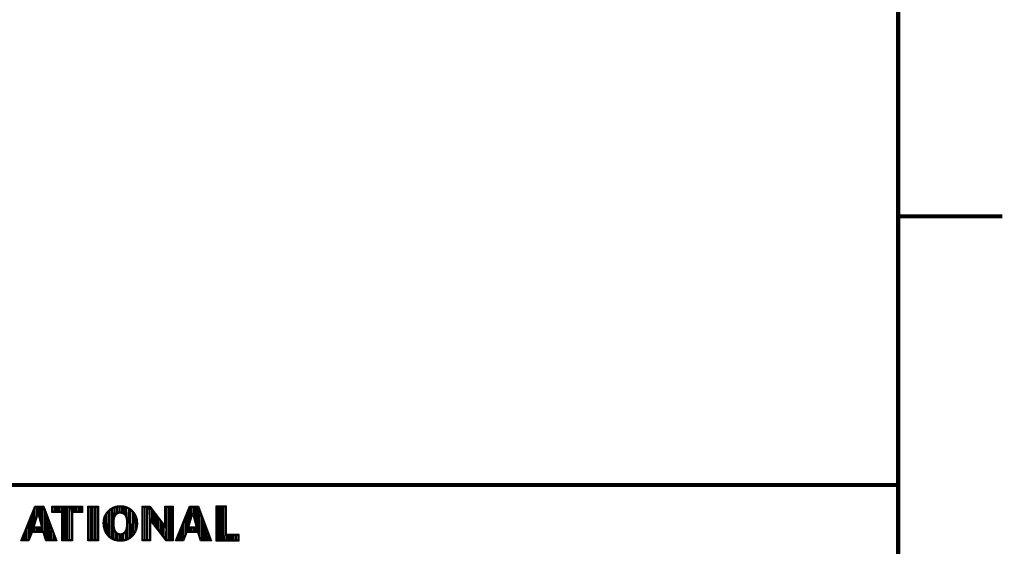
# Model space of a CAD drawing. Header units: inches. Extents: x 0 to 22, y 0 to 17.
# Tile 30 of 39: x 17.3 to 22, y 2.7 to 5.2. Entities that reach past the tile are written whole.
import ezdxf

# ---------------------------------------------------------------- set-up
doc = ezdxf.new("R2010")
doc.units = ezdxf.units.IN
doc.header["$LTSCALE"] = 1.21
doc.header["$MEASUREMENT"] = 0
doc.layers.get('0').update_dxf_attribs({"linetype": 'CONTINUOUS'})

msp = doc.modelspace()

# ---------------------------------------------------------------- linework, layer by layer
at = {"color": 2, "linetype": 'CONTINUOUS'}
for p, q in [((16.375, 2.96), (21.5, 2.96)), ((17.2831, 2.6915), (17.3516, 2.8591)), ((17.2903, 2.6964), (17.3548, 2.8542)), ((17.3516, 2.8591), (17.3938, 2.8591)), ((17.3517, 2.7882), (17.3517, 2.8465)), ((17.3548, 2.8542), (17.3905, 2.8542)), ((17.3583, 2.8098), (17.3583, 2.8542)), ((17.365, 2.8228), (17.365, 2.8542)), ((17.3717, 2.817), (17.3717, 2.8542)), ((17.3784, 2.7925), (17.3784, 2.8542)), ((17.385, 2.7679), (17.385, 2.8542)), ((17.3905, 2.8542), (17.4504, 2.6964)), ((17.3917, 2.7364), (17.3917, 2.851)), ((17.3938, 2.8591), (17.4574, 2.6915)), ((17.4327, 2.8591), (17.5802, 2.8591)), ((17.4327, 2.8278), (17.4327, 2.8591)), ((17.4375, 2.8542), (17.5753, 2.8542)), ((17.4375, 2.8327), (17.4375, 2.8542)), ((17.4451, 2.8327), (17.4451, 2.8542)), ((17.4518, 2.8327), (17.4518, 2.8542)), ((17.4585, 2.8327), (17.4585, 2.8542)), ((17.4652, 2.8327), (17.4652, 2.8542)), ((17.4718, 2.8327), (17.4718, 2.8542)), ((17.4785, 2.8327), (17.4785, 2.8542)), ((17.4859, 2.8327), (17.4852, 2.8542)), ((17.4919, 2.6964), (17.4919, 2.8542)), ((17.4985, 2.6964), (17.4985, 2.8542)), ((17.5052, 2.6964), (17.5052, 2.8542)), ((17.5119, 2.6964), (17.5119, 2.8542)), ((17.5186, 2.6964), (17.5186, 2.8542)), ((17.5269, 2.8327), (17.5252, 2.8542)), ((17.5319, 2.8327), (17.5319, 2.8542)), ((17.5386, 2.8327), (17.5386, 2.8542)), ((17.5453, 2.8327), (17.5453, 2.8542)), ((17.5519, 2.8327), (17.5519, 2.8542)), ((17.5586, 2.8327), (17.5586, 2.8542)), ((17.5653, 2.8327), (17.5653, 2.8542)), ((17.572, 2.8327), (17.572, 2.8542)), ((17.5753, 2.8542), (17.5753, 2.8327)), ((17.5802, 2.8591), (17.5802, 2.8278)), ((17.6059, 2.8591), (17.6565, 2.8591)), ((17.6059, 2.6915), (17.6059, 2.8591)), ((17.6108, 2.8542), (17.6516, 2.8542)), ((17.6108, 2.6964), (17.6108, 2.8542)), ((17.6187, 2.6964), (17.6187, 2.8542)), ((17.6254, 2.6964), (17.6254, 2.8542)), ((17.632, 2.6964), (17.632, 2.8542)), ((17.6387, 2.6964), (17.6387, 2.8542)), ((17.6454, 2.6964), (17.6454, 2.8542)), ((17.6516, 2.8542), (17.6516, 2.6964)), ((17.6565, 2.8591), (17.6565, 2.6915)), ((17.7114, 2.8372), (17.7138, 2.8392)), ((17.7138, 2.8392), (17.7162, 2.841)), ((17.7162, 2.841), (17.7186, 2.8427)), ((17.717, 2.7082), (17.7186, 2.8427)), ((17.7186, 2.8427), (17.721, 2.8444)), ((17.721, 2.8444), (17.7235, 2.8459)), ((17.7235, 2.8459), (17.7261, 2.8472)), ((17.7246, 2.7036), (17.7235, 2.8459)), ((17.7261, 2.8472), (17.7287, 2.8485)), ((17.7287, 2.8485), (17.7314, 2.8497)), ((17.731, 2.807), (17.7314, 2.8497)), ((17.7314, 2.8497), (17.7342, 2.8508)), ((17.7342, 2.8508), (17.737, 2.8517)), ((17.737, 2.8517), (17.7399, 2.8526)), ((17.7374, 2.8193), (17.737, 2.8517)), ((17.7399, 2.8526), (17.7429, 2.8534)), ((17.7429, 2.8534), (17.7459, 2.8541)), ((17.7455, 2.8267), (17.7455, 2.854)), ((17.7459, 2.8541), (17.749, 2.8546)), ((17.749, 2.8546), (17.7522, 2.8551)), ((17.7522, 2.8551), (17.7553, 2.8554)), ((17.7522, 2.8298), (17.7522, 2.8551)), ((17.7553, 2.8554), (17.7585, 2.8556)), ((17.7585, 2.8556), (17.7616, 2.8557)), ((17.7589, 2.8311), (17.7589, 2.8556)), ((17.7616, 2.8557), (17.7648, 2.8556)), ((17.7648, 2.8556), (17.768, 2.8555)), ((17.7676, 2.8306), (17.768, 2.8555)), ((17.768, 2.8555), (17.7711, 2.8552)), ((17.7711, 2.8552), (17.7742, 2.8548)), ((17.7739, 2.8287), (17.7742, 2.8548)), ((17.7742, 2.8548), (17.7773, 2.8542)), ((17.7773, 2.8542), (17.7804, 2.8536)), ((17.7801, 2.8254), (17.7804, 2.8536)), ((17.7804, 2.8536), (17.7834, 2.8528)), ((17.7834, 2.8528), (17.7864, 2.8519)), ((17.7864, 2.8519), (17.7893, 2.8509)), ((17.7867, 2.8189), (17.7864, 2.8519)), ((17.7893, 2.8509), (17.7922, 2.8498)), ((17.7922, 2.8498), (17.795, 2.8486)), ((17.7927, 2.8065), (17.7922, 2.8498)), ((17.795, 2.8486), (17.7977, 2.8472)), ((17.7977, 2.8472), (17.8004, 2.8458)), ((17.7995, 2.7039), (17.8004, 2.8458)), ((17.8004, 2.8458), (17.8031, 2.8443)), ((17.8031, 2.8443), (17.8056, 2.8426)), ((17.8056, 2.8426), (17.8081, 2.8409)), ((17.8074, 2.7088), (17.8081, 2.8409)), ((17.8081, 2.8409), (17.8105, 2.839)), ((17.8673, 2.8592), (17.9039, 2.8592)), ((17.8673, 2.6915), (17.8673, 2.8592)), ((17.8721, 2.8543), (17.9015, 2.8543)), ((17.8721, 2.6963), (17.8721, 2.8543)), ((17.879, 2.6963), (17.879, 2.8543)), ((17.8874, 2.6963), (17.8874, 2.8543)), ((17.8941, 2.6963), (17.8941, 2.8543)), ((17.8991, 2.8543), (17.9019, 2.8042)), ((17.9015, 2.8543), (17.9813, 2.7492)), ((17.9039, 2.8592), (17.9764, 2.7636)), ((17.9057, 2.7992), (17.9057, 2.8487)), ((17.9124, 2.7905), (17.9124, 2.8399)), ((17.9764, 2.8592), (18.0162, 2.8592)), ((17.9764, 2.7636), (17.9764, 2.8592)), ((17.9813, 2.8543), (18.0114, 2.8543)), ((17.9813, 2.7492), (17.9813, 2.8543)), ((17.9858, 2.695), (17.9858, 2.8543)), ((17.9925, 2.6963), (17.9925, 2.8543)), ((17.9992, 2.6963), (17.9992, 2.8543)), ((18.0059, 2.6963), (18.0059, 2.8543)), ((18.0114, 2.8543), (18.0114, 2.6963)), ((18.0162, 2.8592), (18.0162, 2.6915)), ((18.0262, 2.6915), (18.0946, 2.8591)), ((18.0334, 2.6964), (18.0979, 2.8542)), ((18.0926, 2.7814), (18.0926, 2.8414)), ((18.0946, 2.8591), (18.1369, 2.8591)), ((18.0979, 2.8542), (18.1336, 2.8542)), ((18.0993, 2.803), (18.0993, 2.8542)), ((18.106, 2.8228), (18.106, 2.8542)), ((18.1127, 2.8228), (18.1127, 2.8542)), ((18.1193, 2.8002), (18.1193, 2.8542)), ((18.126, 2.7756), (18.126, 2.8542)), ((18.1327, 2.7364), (18.1327, 2.8542)), ((18.1336, 2.8542), (18.1935, 2.6964)), ((18.1369, 2.8591), (18.2005, 2.6915)), ((18.272, 2.8591), (18.2214, 2.8591)), ((18.2214, 2.8591), (18.2214, 2.6915)), ((18.2671, 2.8542), (18.2262, 2.8542)), ((18.2262, 2.8542), (18.2262, 2.6964)), ((18.2328, 2.6964), (18.2328, 2.8542)), ((18.2395, 2.6964), (18.2395, 2.8542)), ((18.2462, 2.6964), (18.2462, 2.8542)), ((18.2529, 2.6964), (18.2529, 2.8542)), ((18.2595, 2.6964), (18.2595, 2.8542)), ((18.2671, 2.7179), (18.2671, 2.8542)), ((18.272, 2.7227), (18.272, 2.8591)), ((17.3316, 2.7267), (17.3316, 2.7975)), ((17.3383, 2.7364), (17.3383, 2.8138)), ((17.3409, 2.7533), (17.3624, 2.8228)), ((17.345, 2.7666), (17.345, 2.8302)), ((17.3475, 2.7581), (17.3659, 2.8179)), ((17.3624, 2.8228), (17.3701, 2.8228)), ((17.3659, 2.8179), (17.3664, 2.8179)), ((17.3664, 2.8179), (17.3827, 2.7581)), ((17.3701, 2.8228), (17.389, 2.7533)), ((17.3984, 2.7232), (17.3984, 2.8334)), ((17.4051, 2.7034), (17.4051, 2.8158)), ((17.4118, 2.6964), (17.4118, 2.7982)), ((17.481, 2.8278), (17.4327, 2.8278)), ((17.4859, 2.8327), (17.4375, 2.8327)), ((17.481, 2.6915), (17.481, 2.8278)), ((17.4859, 2.6964), (17.4859, 2.8327)), ((17.5753, 2.8327), (17.5269, 2.8327)), ((17.5269, 2.8327), (17.5269, 2.6964)), ((17.5802, 2.8278), (17.5318, 2.8278)), ((17.5318, 2.8278), (17.5318, 2.6915)), ((17.6857, 2.7901), (17.6862, 2.7933)), ((17.6862, 2.7933), (17.6868, 2.7964)), ((17.6868, 2.7964), (17.6876, 2.7995)), ((17.6876, 2.7995), (17.6884, 2.8024)), ((17.6884, 2.8024), (17.6893, 2.8053)), ((17.6893, 2.8053), (17.6904, 2.8081)), ((17.6904, 2.8081), (17.6915, 2.8108)), ((17.6905, 2.7441), (17.6904, 2.8081)), ((17.6915, 2.8108), (17.6928, 2.8135)), ((17.6928, 2.8135), (17.6942, 2.8161)), ((17.6942, 2.8161), (17.6957, 2.8186)), ((17.6957, 2.8186), (17.6973, 2.8211)), ((17.6971, 2.7301), (17.6973, 2.8211)), ((17.6973, 2.8211), (17.699, 2.8236)), ((17.699, 2.8236), (17.7008, 2.826)), ((17.7008, 2.826), (17.7028, 2.8284)), ((17.7028, 2.8284), (17.7048, 2.8307)), ((17.704, 2.7203), (17.7048, 2.8307)), ((17.7048, 2.8307), (17.707, 2.833)), ((17.707, 2.833), (17.7092, 2.8351)), ((17.7092, 2.8351), (17.7114, 2.8372)), ((17.7102, 2.7138), (17.7114, 2.8372)), ((17.7274, 2.79), (17.7276, 2.7921)), ((17.7276, 2.7921), (17.7279, 2.7941)), ((17.7279, 2.7941), (17.7282, 2.7961)), ((17.7282, 2.7961), (17.7286, 2.798)), ((17.7286, 2.798), (17.729, 2.7998)), ((17.729, 2.7998), (17.7294, 2.8016)), ((17.7294, 2.8016), (17.7299, 2.8034)), ((17.7299, 2.8034), (17.7304, 2.8051)), ((17.7304, 2.8051), (17.7309, 2.8068)), ((17.7309, 2.8068), (17.7316, 2.8085)), ((17.7316, 2.8085), (17.7322, 2.8101)), ((17.7322, 2.8101), (17.7329, 2.8117)), ((17.7329, 2.8117), (17.7337, 2.8133)), ((17.7337, 2.8133), (17.7345, 2.8149)), ((17.7345, 2.8149), (17.7354, 2.8164)), ((17.7354, 2.8164), (17.7364, 2.8178)), ((17.7364, 2.8178), (17.7374, 2.8192)), ((17.7374, 2.8192), (17.7384, 2.8206)), ((17.7384, 2.8206), (17.7395, 2.8218)), ((17.7395, 2.8218), (17.7407, 2.823)), ((17.7407, 2.823), (17.742, 2.8241)), ((17.742, 2.8241), (17.7432, 2.8252)), ((17.7432, 2.8252), (17.7446, 2.8261)), ((17.7446, 2.8261), (17.746, 2.827)), ((17.746, 2.827), (17.7474, 2.8278)), ((17.7474, 2.8278), (17.7488, 2.8285)), ((17.7488, 2.8285), (17.7503, 2.8291)), ((17.7503, 2.8291), (17.7519, 2.8297)), ((17.7519, 2.8297), (17.7535, 2.8301)), ((17.7535, 2.8301), (17.7551, 2.8305)), ((17.7551, 2.8305), (17.7567, 2.8308)), ((17.7567, 2.8308), (17.7584, 2.8311)), ((17.7584, 2.8311), (17.7601, 2.8312)), ((17.7601, 2.8312), (17.7618, 2.8312)), ((17.7618, 2.8312), (17.7636, 2.8311)), ((17.7636, 2.8311), (17.7653, 2.831)), ((17.7653, 2.831), (17.767, 2.8307)), ((17.767, 2.8307), (17.7686, 2.8304)), ((17.7686, 2.8304), (17.7703, 2.83)), ((17.7703, 2.83), (17.7719, 2.8295)), ((17.7719, 2.8295), (17.7734, 2.8289)), ((17.7734, 2.8289), (17.775, 2.8283)), ((17.775, 2.8283), (17.7764, 2.8276)), ((17.7764, 2.8276), (17.7778, 2.8268)), ((17.7778, 2.8268), (17.7792, 2.826)), ((17.7792, 2.826), (17.7805, 2.8251)), ((17.7805, 2.8251), (17.7817, 2.8242)), ((17.7817, 2.8242), (17.7829, 2.8232)), ((17.7829, 2.8232), (17.784, 2.8221)), ((17.784, 2.8221), (17.785, 2.821)), ((17.785, 2.821), (17.786, 2.8198)), ((17.786, 2.8198), (17.7869, 2.8186)), ((17.7869, 2.8186), (17.7878, 2.8173)), ((17.7878, 2.8173), (17.7886, 2.816)), ((17.7886, 2.816), (17.7894, 2.8146)), ((17.7894, 2.8146), (17.7901, 2.8132)), ((17.7901, 2.8132), (17.7908, 2.8116)), ((17.7908, 2.8116), (17.7914, 2.8101)), ((17.7914, 2.8101), (17.7921, 2.8084)), ((17.7921, 2.8084), (17.7927, 2.8067)), ((17.7927, 2.8067), (17.7932, 2.8048)), ((17.7932, 2.8048), (17.7938, 2.8029)), ((17.7938, 2.8029), (17.7943, 2.801)), ((17.7943, 2.801), (17.7948, 2.799)), ((17.7948, 2.799), (17.7952, 2.7969)), ((17.7952, 2.7969), (17.7956, 2.7947)), ((17.7956, 2.7947), (17.7959, 2.7925)), ((17.7959, 2.7925), (17.7962, 2.7903)), ((17.8105, 2.839), (17.8128, 2.8371)), ((17.8128, 2.8371), (17.815, 2.8351)), ((17.8143, 2.7145), (17.8128, 2.8371)), ((17.815, 2.8351), (17.8171, 2.833)), ((17.8171, 2.833), (17.8192, 2.8308)), ((17.8192, 2.8308), (17.8211, 2.8285)), ((17.8203, 2.721), (17.8211, 2.8285)), ((17.8211, 2.8285), (17.823, 2.8262)), ((17.823, 2.8262), (17.8247, 2.8238)), ((17.8247, 2.8238), (17.8264, 2.8214)), ((17.8264, 2.8214), (17.8279, 2.8189)), ((17.8271, 2.7309), (17.8279, 2.8189)), ((17.8279, 2.8189), (17.8294, 2.8163)), ((17.8294, 2.8163), (17.8307, 2.8137)), ((17.8307, 2.8137), (17.8319, 2.811)), ((17.8319, 2.811), (17.8331, 2.8082)), ((17.8331, 2.8082), (17.8341, 2.8053)), ((17.8341, 2.8053), (17.835, 2.8024)), ((17.8347, 2.7475), (17.8341, 2.8053)), ((17.835, 2.8024), (17.8359, 2.7993)), ((17.8359, 2.7993), (17.8366, 2.7961)), ((17.8366, 2.7961), (17.8373, 2.7929)), ((17.8373, 2.7929), (17.8378, 2.7896)), ((17.9848, 2.6963), (17.9019, 2.8042)), ((17.9019, 2.8042), (17.9019, 2.6963)), ((17.9191, 2.7818), (17.9191, 2.8311)), ((17.9258, 2.7731), (17.9258, 2.8223)), ((17.9324, 2.7645), (17.9324, 2.8135)), ((17.9391, 2.7558), (17.9391, 2.8047)), ((17.9458, 2.7471), (17.9458, 2.7959)), ((18.0726, 2.7214), (18.0726, 2.7924)), ((18.0793, 2.7364), (18.0793, 2.8087)), ((18.084, 2.7533), (18.1054, 2.8228)), ((18.086, 2.7364), (18.086, 2.825)), ((18.0905, 2.7581), (18.109, 2.8179)), ((18.1054, 2.8228), (18.1132, 2.8228)), ((18.109, 2.8179), (18.1095, 2.8179)), ((18.1095, 2.8179), (18.1258, 2.7581)), ((18.1132, 2.8228), (18.1321, 2.7533)), ((18.1394, 2.7295), (18.1394, 2.8389)), ((18.146, 2.7096), (18.146, 2.8213)), ((18.1527, 2.6964), (18.1527, 2.8038)), ((17.3116, 2.6964), (17.3116, 2.7485)), ((17.3183, 2.6964), (17.3183, 2.7648)), ((17.325, 2.7101), (17.325, 2.7812)), ((17.389, 2.7533), (17.3409, 2.7533)), ((17.345, 2.7364), (17.345, 2.7533)), ((17.3827, 2.7581), (17.3475, 2.7581)), ((17.3517, 2.7364), (17.3517, 2.7533)), ((17.3583, 2.7364), (17.3583, 2.7533)), ((17.365, 2.7364), (17.365, 2.7533)), ((17.3717, 2.7364), (17.3717, 2.7533)), ((17.3784, 2.7364), (17.3784, 2.7533)), ((17.385, 2.7364), (17.385, 2.7533)), ((17.4184, 2.6964), (17.4184, 2.7806)), ((17.4251, 2.6964), (17.4251, 2.763)), ((17.4318, 2.6964), (17.4318, 2.7455)), ((17.6849, 2.7803), (17.6851, 2.7836)), ((17.6849, 2.7769), (17.6849, 2.7803)), ((17.6849, 2.7735), (17.6849, 2.7769)), ((17.6851, 2.7701), (17.6849, 2.7735)), ((17.6851, 2.7836), (17.6853, 2.7869)), ((17.6854, 2.7668), (17.6851, 2.7701)), ((17.6853, 2.7869), (17.6857, 2.7901)), ((17.6859, 2.7634), (17.6854, 2.7668)), ((17.6864, 2.76), (17.6859, 2.7634)), ((17.687, 2.7567), (17.6864, 2.76)), ((17.6878, 2.7535), (17.687, 2.7567)), ((17.6886, 2.7503), (17.6878, 2.7535)), ((17.6895, 2.7471), (17.6886, 2.7503)), ((17.6905, 2.7441), (17.6895, 2.7471)), ((17.7267, 2.7789), (17.7268, 2.7812)), ((17.7267, 2.7766), (17.7267, 2.7789)), ((17.7267, 2.7743), (17.7267, 2.7766)), ((17.7268, 2.772), (17.7267, 2.7743)), ((17.7268, 2.7812), (17.7269, 2.7835)), ((17.7269, 2.7696), (17.7268, 2.772)), ((17.7269, 2.7835), (17.727, 2.7857)), ((17.727, 2.7673), (17.7269, 2.7696)), ((17.727, 2.7857), (17.7272, 2.7879)), ((17.7272, 2.765), (17.727, 2.7673)), ((17.7272, 2.7879), (17.7274, 2.79)), ((17.7274, 2.7628), (17.7272, 2.765)), ((17.7277, 2.7606), (17.7274, 2.7628)), ((17.728, 2.7584), (17.7277, 2.7606)), ((17.7283, 2.7563), (17.728, 2.7584)), ((17.7287, 2.7543), (17.7283, 2.7563)), ((17.7291, 2.7523), (17.7287, 2.7543)), ((17.7295, 2.7503), (17.7291, 2.7523)), ((17.73, 2.7485), (17.7295, 2.7503)), ((17.7306, 2.7466), (17.73, 2.7485)), ((17.7301, 2.701), (17.7305, 2.7469)), ((17.7311, 2.7449), (17.7306, 2.7466)), ((17.7318, 2.7431), (17.7311, 2.7449)), ((17.7926, 2.7451), (17.792, 2.7434)), ((17.7932, 2.7469), (17.7926, 2.7451)), ((17.7938, 2.7487), (17.7932, 2.7469)), ((17.7939, 2.7012), (17.7934, 2.7475)), ((17.7943, 2.7506), (17.7938, 2.7487)), ((17.7947, 2.7525), (17.7943, 2.7506)), ((17.7952, 2.7545), (17.7947, 2.7525)), ((17.7956, 2.7565), (17.7952, 2.7545)), ((17.7959, 2.7586), (17.7956, 2.7565)), ((17.7962, 2.7608), (17.7959, 2.7586)), ((17.7962, 2.7903), (17.7964, 2.7881)), ((17.7965, 2.7629), (17.7962, 2.7608)), ((17.7964, 2.7881), (17.7966, 2.7858)), ((17.7967, 2.7652), (17.7965, 2.7629)), ((17.7966, 2.7858), (17.7968, 2.7835)), ((17.7968, 2.7674), (17.7967, 2.7652)), ((17.7968, 2.7835), (17.7969, 2.7812)), ((17.7969, 2.7697), (17.7968, 2.7674)), ((17.7969, 2.7812), (17.797, 2.7789)), ((17.797, 2.7719), (17.7969, 2.7697)), ((17.797, 2.7789), (17.797, 2.7765)), ((17.797, 2.7765), (17.797, 2.7742)), ((17.797, 2.7742), (17.797, 2.7719)), ((17.8336, 2.7446), (17.8325, 2.7417)), ((17.8347, 2.7475), (17.8336, 2.7446)), ((17.8356, 2.7505), (17.8347, 2.7475)), ((17.8364, 2.7535), (17.8356, 2.7505)), ((17.837, 2.7566), (17.8364, 2.7535)), ((17.8376, 2.7598), (17.837, 2.7566)), ((17.8381, 2.763), (17.8376, 2.7598)), ((17.8378, 2.7896), (17.8382, 2.7863)), ((17.8385, 2.7663), (17.8381, 2.763)), ((17.8382, 2.7863), (17.8386, 2.783)), ((17.8387, 2.7696), (17.8385, 2.7663)), ((17.8386, 2.783), (17.8388, 2.7796)), ((17.8388, 2.7729), (17.8387, 2.7696)), ((17.8388, 2.7796), (17.8389, 2.7762)), ((17.8389, 2.7762), (17.8388, 2.7729)), ((17.9824, 2.6915), (17.9067, 2.7899)), ((17.9067, 2.7899), (17.9067, 2.6915)), ((17.9525, 2.7384), (17.9525, 2.7871)), ((17.9591, 2.7297), (17.9591, 2.7783)), ((17.9658, 2.7211), (17.9658, 2.7695)), ((17.9725, 2.7124), (17.9725, 2.7607)), ((17.9792, 2.7037), (17.9813, 2.7492)), ((18.0593, 2.6964), (18.0593, 2.7597)), ((18.0659, 2.7048), (18.0659, 2.776)), ((18.1321, 2.7533), (18.084, 2.7533)), ((18.1258, 2.7581), (18.0905, 2.7581)), ((18.0926, 2.7364), (18.0926, 2.7533)), ((18.0993, 2.7364), (18.0993, 2.7533)), ((18.106, 2.7364), (18.106, 2.7533)), ((18.1127, 2.7364), (18.1127, 2.7533)), ((18.1193, 2.7364), (18.1193, 2.7533)), ((18.126, 2.7364), (18.126, 2.7533)), ((18.1594, 2.6964), (18.1594, 2.7862)), ((18.1661, 2.6964), (18.1661, 2.7686)), ((18.1727, 2.6964), (18.1727, 2.751)), ((17.2983, 2.6964), (17.2983, 2.7158)), ((17.3049, 2.6964), (17.3049, 2.7322)), ((17.3356, 2.7364), (17.3195, 2.6964)), ((17.3388, 2.7316), (17.3228, 2.6915)), ((17.394, 2.7364), (17.3356, 2.7364)), ((17.3905, 2.7316), (17.3388, 2.7316)), ((17.4039, 2.6915), (17.3905, 2.7316)), ((17.4074, 2.6964), (17.394, 2.7364)), ((17.4385, 2.6964), (17.4385, 2.7279)), ((17.4451, 2.6964), (17.4451, 2.7103)), ((17.6917, 2.7411), (17.6905, 2.7441)), ((17.6929, 2.7383), (17.6917, 2.7411)), ((17.6942, 2.7355), (17.6929, 2.7383)), ((17.6956, 2.7327), (17.6942, 2.7355)), ((17.6971, 2.7301), (17.6956, 2.7327)), ((17.6987, 2.7275), (17.6971, 2.7301)), ((17.7003, 2.725), (17.6987, 2.7275)), ((17.7021, 2.7226), (17.7003, 2.725)), ((17.704, 2.7203), (17.7021, 2.7226)), ((17.706, 2.7181), (17.704, 2.7203)), ((17.708, 2.7159), (17.706, 2.7181)), ((17.7102, 2.7138), (17.708, 2.7159)), ((17.7124, 2.7119), (17.7102, 2.7138)), ((17.7147, 2.71), (17.7124, 2.7119)), ((17.717, 2.7082), (17.7147, 2.71)), ((17.7195, 2.7066), (17.717, 2.7082)), ((17.722, 2.705), (17.7195, 2.7066)), ((17.7246, 2.7036), (17.722, 2.705)), ((17.7273, 2.7022), (17.7246, 2.7036)), ((17.7301, 2.701), (17.7273, 2.7022)), ((17.733, 2.6999), (17.7301, 2.701)), ((17.7324, 2.7414), (17.7318, 2.7431)), ((17.7331, 2.7398), (17.7324, 2.7414)), ((17.736, 2.6989), (17.733, 2.6999)), ((17.7339, 2.7382), (17.7331, 2.7398)), ((17.7347, 2.7366), (17.7339, 2.7382)), ((17.7355, 2.7351), (17.7347, 2.7366)), ((17.7365, 2.7337), (17.7355, 2.7351)), ((17.7391, 2.698), (17.736, 2.6989)), ((17.7374, 2.7323), (17.7365, 2.7337)), ((17.7385, 2.7309), (17.7374, 2.7323)), ((17.7388, 2.698), (17.7384, 2.7309)), ((17.7396, 2.7296), (17.7385, 2.7309)), ((17.7423, 2.6972), (17.7391, 2.698)), ((17.7408, 2.7283), (17.7396, 2.7296)), ((17.742, 2.7272), (17.7408, 2.7283)), ((17.7433, 2.7261), (17.742, 2.7272)), ((17.7456, 2.6966), (17.7423, 2.6972)), ((17.7446, 2.725), (17.7433, 2.7261)), ((17.746, 2.7241), (17.7446, 2.725)), ((17.7455, 2.6966), (17.7455, 2.7244)), ((17.7475, 2.7232), (17.746, 2.7241)), ((17.749, 2.7224), (17.7475, 2.7232)), ((17.7506, 2.7217), (17.749, 2.7224)), ((17.7522, 2.7212), (17.7506, 2.7217)), ((17.7538, 2.7207), (17.7522, 2.7212)), ((17.7522, 2.6956), (17.7522, 2.7212)), ((17.7555, 2.7203), (17.7538, 2.7207)), ((17.7572, 2.72), (17.7555, 2.7203)), ((17.7589, 2.7198), (17.7572, 2.72)), ((17.7606, 2.7197), (17.7589, 2.7198)), ((17.7589, 2.6952), (17.7589, 2.7198)), ((17.7624, 2.7198), (17.7606, 2.7197)), ((17.7641, 2.7199), (17.7624, 2.7198)), ((17.7658, 2.7201), (17.7641, 2.7199)), ((17.7655, 2.6952), (17.7659, 2.7201)), ((17.7675, 2.7204), (17.7658, 2.7201)), ((17.7692, 2.7208), (17.7675, 2.7204)), ((17.7709, 2.7213), (17.7692, 2.7208)), ((17.7725, 2.7218), (17.7709, 2.7213)), ((17.7722, 2.6956), (17.7725, 2.7218)), ((17.7741, 2.7224), (17.7725, 2.7218)), ((17.7756, 2.7231), (17.7741, 2.7224)), ((17.7771, 2.7238), (17.7756, 2.7231)), ((17.7785, 2.7246), (17.7771, 2.7238)), ((17.7798, 2.7255), (17.7785, 2.7246)), ((17.7819, 2.6972), (17.7788, 2.6966)), ((17.7789, 2.6966), (17.7792, 2.7251)), ((17.7811, 2.7265), (17.7798, 2.7255)), ((17.7824, 2.7276), (17.7811, 2.7265)), ((17.785, 2.698), (17.7819, 2.6972)), ((17.7835, 2.7287), (17.7824, 2.7276)), ((17.7846, 2.7299), (17.7835, 2.7287)), ((17.7857, 2.7312), (17.7846, 2.7299)), ((17.788, 2.6989), (17.785, 2.698)), ((17.7867, 2.7326), (17.7857, 2.7312)), ((17.7876, 2.734), (17.7867, 2.7326)), ((17.7884, 2.7354), (17.7876, 2.734)), ((17.788, 2.6989), (17.7876, 2.734)), ((17.791, 2.7), (17.788, 2.6989)), ((17.7892, 2.7369), (17.7884, 2.7354)), ((17.79, 2.7385), (17.7892, 2.7369)), ((17.7907, 2.7401), (17.79, 2.7385)), ((17.7914, 2.7417), (17.7907, 2.7401)), ((17.7939, 2.7012), (17.791, 2.7)), ((17.792, 2.7434), (17.7914, 2.7417)), ((17.7968, 2.7025), (17.7939, 2.7012)), ((17.7995, 2.7039), (17.7968, 2.7025)), ((17.8023, 2.7054), (17.7995, 2.7039)), ((17.8049, 2.707), (17.8023, 2.7054)), ((17.8074, 2.7088), (17.8049, 2.707)), ((17.8098, 2.7106), (17.8074, 2.7088)), ((17.8121, 2.7125), (17.8098, 2.7106)), ((17.8143, 2.7145), (17.8121, 2.7125)), ((17.8164, 2.7166), (17.8143, 2.7145)), ((17.8184, 2.7188), (17.8164, 2.7166)), ((17.8203, 2.721), (17.8184, 2.7188)), ((17.8221, 2.7234), (17.8203, 2.721)), ((17.8239, 2.7258), (17.8221, 2.7234)), ((17.8255, 2.7283), (17.8239, 2.7258)), ((17.8271, 2.7309), (17.8255, 2.7283)), ((17.8286, 2.7335), (17.8271, 2.7309)), ((17.83, 2.7362), (17.8286, 2.7335)), ((17.8313, 2.7389), (17.83, 2.7362)), ((17.8325, 2.7417), (17.8313, 2.7389)), ((18.0392, 2.6964), (18.0392, 2.7107)), ((18.0459, 2.6964), (18.0459, 2.727)), ((18.0526, 2.6964), (18.0526, 2.7434)), ((18.0786, 2.7364), (18.0625, 2.6964)), ((18.0819, 2.7316), (18.0658, 2.6915)), ((18.137, 2.7364), (18.0786, 2.7364)), ((18.1335, 2.7316), (18.0819, 2.7316)), ((18.147, 2.6915), (18.1335, 2.7316)), ((18.1505, 2.6964), (18.137, 2.7364)), ((18.1794, 2.6964), (18.1794, 2.7334)), ((18.1861, 2.6964), (18.1861, 2.7158)), ((18.2662, 2.6964), (18.2662, 2.7179)), ((18.3284, 2.7179), (18.2671, 2.7179)), ((18.3332, 2.7227), (18.272, 2.7227)), ((18.2729, 2.6964), (18.2729, 2.7179)), ((18.2796, 2.6964), (18.2796, 2.7179)), ((18.2862, 2.6964), (18.2862, 2.7179)), ((18.2929, 2.6964), (18.2929, 2.7179)), ((18.2996, 2.6964), (18.2996, 2.7179)), ((18.3063, 2.6964), (18.3063, 2.7179)), ((18.3129, 2.6964), (18.3129, 2.7179)), ((18.3196, 2.6964), (18.3196, 2.7179)), ((18.3284, 2.6964), (18.3284, 2.7179)), ((18.3332, 2.6915), (18.3332, 2.7227)), ((17.3228, 2.6915), (17.2831, 2.6915)), ((17.3195, 2.6964), (17.2903, 2.6964)), ((17.4574, 2.6915), (17.4039, 2.6915)), ((17.4504, 2.6964), (17.4074, 2.6964)), ((17.5318, 2.6915), (17.481, 2.6915)), ((17.5269, 2.6964), (17.4859, 2.6964)), ((17.6565, 2.6915), (17.6059, 2.6915)), ((17.6516, 2.6964), (17.6108, 2.6964)), ((17.7489, 2.696), (17.7456, 2.6966)), ((17.7523, 2.6956), (17.7489, 2.696)), ((17.7557, 2.6953), (17.7523, 2.6956)), ((17.7591, 2.6952), (17.7557, 2.6953)), ((17.7625, 2.6951), (17.7591, 2.6952)), ((17.7659, 2.6952), (17.7625, 2.6951)), ((17.7692, 2.6953), (17.7659, 2.6952)), ((17.7724, 2.6956), (17.7692, 2.6953)), ((17.7756, 2.6961), (17.7724, 2.6956)), ((17.7788, 2.6966), (17.7756, 2.6961)), ((17.9067, 2.6915), (17.8673, 2.6915)), ((17.9019, 2.6963), (17.8721, 2.6963)), ((18.0162, 2.6915), (17.9824, 2.6915)), ((18.0114, 2.6963), (17.9848, 2.6963)), ((18.0658, 2.6915), (18.0262, 2.6915)), ((18.0625, 2.6964), (18.0334, 2.6964)), ((18.2005, 2.6915), (18.147, 2.6915)), ((18.1935, 2.6964), (18.1505, 2.6964)), ((18.2214, 2.6915), (18.3332, 2.6915)), ((18.2262, 2.6964), (18.3284, 2.6964))]:
    msp.add_line(p, q, dxfattribs=at)
at = {"color": 7, "linetype": 'CONTINUOUS', "const_width": 0.02}
for points in [[(21.5, 0.5), (21.5, 16.5)], [(22, 4.25), (21.5, 4.25)], [(13.6, 2.9595), (21.5, 2.96)]]:
    msp.add_lwpolyline(points, dxfattribs=at)
at = {"color": 2, "linetype": 'CONTINUOUS'}
for points, knots in [([(17.6951, 2.8265), (17.6957, 2.8273), (17.697, 2.829), (17.6991, 2.8316), (17.7012, 2.834), (17.7035, 2.8364), (17.7058, 2.8387), (17.7082, 2.8409), (17.7107, 2.8429), (17.7132, 2.8449), (17.7158, 2.8468), (17.7184, 2.8485), (17.7211, 2.8501), (17.7239, 2.8516), (17.7267, 2.8529), (17.7295, 2.8542), (17.7325, 2.8554), (17.7355, 2.8564), (17.7386, 2.8573), (17.7418, 2.8581), (17.745, 2.8589), (17.7483, 2.8594), (17.7516, 2.8599), (17.7549, 2.8603), (17.7583, 2.8605), (17.7616, 2.8606), (17.765, 2.8605), (17.7683, 2.8603), (17.7716, 2.86), (17.7749, 2.8596), (17.7782, 2.859), (17.7815, 2.8583), (17.7847, 2.8575), (17.7878, 2.8566), (17.791, 2.8555), (17.794, 2.8543), (17.797, 2.853), (17.7999, 2.8516), (17.8028, 2.8501), (17.8056, 2.8484), (17.8083, 2.8467), (17.811, 2.8448), (17.8135, 2.8428), (17.816, 2.8408), (17.8183, 2.8386), (17.8206, 2.8364), (17.8228, 2.8341), (17.8249, 2.8317), (17.8268, 2.8292), (17.8287, 2.8266), (17.8305, 2.824), (17.8321, 2.8214), (17.8337, 2.8186), (17.8351, 2.8158), (17.8364, 2.8129), (17.8376, 2.8099), (17.8387, 2.8069), (17.8397, 2.8037), (17.8406, 2.8005), (17.8414, 2.7972), (17.8421, 2.7938), (17.8426, 2.7903), (17.8431, 2.7868), (17.8434, 2.7833), (17.8436, 2.7798), (17.8437, 2.7763), (17.8437, 2.7728), (17.8436, 2.7693), (17.8433, 2.7658), (17.8429, 2.7624), (17.8424, 2.759), (17.8418, 2.7557), (17.8411, 2.7524), (17.8403, 2.7492), (17.8393, 2.746), (17.8382, 2.7429), (17.837, 2.7399), (17.8357, 2.7369), (17.8344, 2.734), (17.8329, 2.7312), (17.8313, 2.7284), (17.8296, 2.7257), (17.8279, 2.723), (17.826, 2.7205), (17.8241, 2.718), (17.8221, 2.7155), (17.8199, 2.7132), (17.8177, 2.711), (17.8153, 2.7088), (17.8128, 2.7067), (17.8102, 2.7048), (17.8075, 2.7029), (17.8047, 2.7012), (17.8018, 2.6996), (17.7989, 2.6981), (17.7958, 2.6967), (17.7927, 2.6954), (17.7895, 2.6943), (17.7863, 2.6933), (17.783, 2.6925), (17.7797, 2.6918), (17.7764, 2.6912), (17.773, 2.6908), (17.7695, 2.6905), (17.766, 2.6903), (17.7625, 2.6902), (17.759, 2.6903), (17.7554, 2.6905), (17.7518, 2.6908), (17.7483, 2.6912), (17.7447, 2.6918), (17.7413, 2.6924), (17.7379, 2.6933), (17.7345, 2.6942), (17.7313, 2.6953), (17.7282, 2.6965), (17.7252, 2.6978), (17.7223, 2.6992), (17.7195, 2.7008), (17.7168, 2.7025), (17.7142, 2.7043), (17.7117, 2.7062), (17.7092, 2.7082), (17.7069, 2.7103), (17.7046, 2.7125), (17.7024, 2.7148), (17.7003, 2.7172), (17.6983, 2.7197), (17.6964, 2.7222), (17.6946, 2.7249), (17.6929, 2.7276), (17.6913, 2.7304), (17.6898, 2.7333), (17.6884, 2.7363), (17.6871, 2.7393), (17.6859, 2.7425), (17.6849, 2.7457), (17.6839, 2.749), (17.683, 2.7523), (17.6822, 2.7557), (17.6816, 2.7592), (17.681, 2.7627), (17.6806, 2.7662), (17.6803, 2.7698), (17.6801, 2.7733), (17.68, 2.7769), (17.68, 2.7804), (17.6802, 2.7839), (17.6805, 2.7874), (17.6809, 2.7908), (17.6814, 2.7941), (17.6821, 2.7974), (17.6828, 2.8007), (17.6837, 2.8038), (17.6847, 2.8069), (17.6858, 2.8099), (17.6871, 2.8128), (17.6884, 2.8157), (17.6899, 2.8185), (17.6915, 2.8212), (17.6926, 2.823), (17.6932, 2.8238)], [0, 0, 0, 0, 0.006131, 0.012311, 0.018522, 0.024745, 0.030965, 0.03716, 0.043317, 0.049414, 0.055442, 0.061419, 0.067359, 0.073285, 0.079217, 0.085174, 0.091176, 0.097243, 0.103389, 0.109608, 0.115887, 0.122209, 0.128566, 0.134948, 0.141339, 0.14773, 0.154108, 0.160476, 0.166834, 0.173176, 0.179505, 0.185815, 0.192108, 0.198383, 0.204637, 0.210869, 0.217084, 0.223277, 0.229454, 0.235614, 0.241758, 0.24789, 0.254011, 0.260117, 0.266209, 0.272286, 0.278348, 0.284387, 0.290405, 0.296402, 0.302372, 0.308334, 0.314302, 0.320295, 0.326333, 0.332435, 0.338618, 0.344901, 0.351292, 0.357785, 0.364362, 0.370998, 0.377683, 0.38439, 0.391105, 0.397807, 0.40448, 0.411115, 0.417715, 0.424271, 0.430775, 0.437234, 0.443635, 0.44998, 0.456268, 0.462503, 0.468694, 0.474845, 0.480961, 0.487049, 0.493113, 0.499152, 0.505181, 0.511193, 0.517204, 0.52321, 0.529234, 0.535275, 0.541351, 0.547471, 0.553651, 0.559883, 0.566166, 0.572487, 0.578838, 0.585211, 0.591602, 0.597998, 0.604394, 0.610804, 0.617234, 0.623698, 0.63021, 0.63677, 0.643394, 0.650087, 0.656849, 0.663662, 0.670495, 0.67732, 0.684112, 0.690846, 0.697496, 0.704042, 0.710462, 0.716774, 0.722995, 0.729145, 0.735239, 0.741293, 0.747323, 0.753343, 0.759363, 0.765391, 0.771423, 0.777463, 0.783519, 0.789584, 0.795666, 0.801763, 0.807882, 0.814029, 0.820215, 0.826447, 0.832735, 0.839087, 0.845514, 0.852019, 0.858606, 0.865266, 0.871979, 0.878728, 0.885504, 0.892282, 0.899051, 0.905795, 0.912502, 0.91916, 0.925765, 0.932311, 0.938789, 0.945193, 0.951515, 0.957749, 0.963896, 0.969976, 0.976002, 0.981997, 0.987983, 0.993978, 1, 1, 1, 1]), ([(17.773, 2.8238), (17.7734, 2.8237), (17.7742, 2.8233), (17.7754, 2.8226), (17.7765, 2.8219), (17.7776, 2.8212), (17.7786, 2.8204), (17.7796, 2.8196), (17.7805, 2.8187), (17.7814, 2.8178), (17.7822, 2.8168), (17.783, 2.8158), (17.7837, 2.8147), (17.7844, 2.8136), (17.7851, 2.8124), (17.7857, 2.8111), (17.7864, 2.8097), (17.7869, 2.8083), (17.7875, 2.8067), (17.7881, 2.8051), (17.7886, 2.8034), (17.7891, 2.8017), (17.7896, 2.7998), (17.79, 2.7979), (17.7904, 2.7959), (17.7908, 2.7939), (17.7911, 2.7918), (17.7914, 2.7897), (17.7916, 2.7876), (17.7918, 2.7854), (17.792, 2.7832), (17.7921, 2.781), (17.7922, 2.7787), (17.7922, 2.7765), (17.7922, 2.7743), (17.7922, 2.7721), (17.7921, 2.7699), (17.792, 2.7677), (17.7918, 2.7656), (17.7916, 2.7634), (17.7914, 2.7614), (17.7911, 2.7594), (17.7908, 2.7574), (17.7904, 2.7555), (17.79, 2.7536), (17.7896, 2.7518), (17.7891, 2.7501), (17.7886, 2.7484), (17.788, 2.7467), (17.7875, 2.7451), (17.7869, 2.7435), (17.7863, 2.742), (17.7856, 2.7406), (17.7849, 2.7392), (17.7842, 2.7378), (17.7835, 2.7365), (17.7827, 2.7353), (17.7818, 2.7342), (17.781, 2.7331), (17.7801, 2.7321), (17.7791, 2.7312), (17.7781, 2.7303), (17.777, 2.7295), (17.7759, 2.7288), (17.7748, 2.7281), (17.7735, 2.7274), (17.7722, 2.7269), (17.7709, 2.7263), (17.7695, 2.7259), (17.768, 2.7255), (17.7666, 2.7252), (17.7651, 2.7249), (17.7636, 2.7247), (17.7622, 2.7246), (17.7607, 2.7246), (17.7593, 2.7247), (17.7578, 2.7248), (17.7564, 2.725), (17.7551, 2.7254), (17.7537, 2.7258), (17.7524, 2.7262), (17.7511, 2.7268), (17.7498, 2.7274), (17.7486, 2.7282), (17.7475, 2.729), (17.7463, 2.7298), (17.7452, 2.7308), (17.7442, 2.7318), (17.7432, 2.7328), (17.7422, 2.7339), (17.7413, 2.7351), (17.7405, 2.7363), (17.7397, 2.7376), (17.7389, 2.739), (17.7382, 2.7404), (17.7375, 2.7418), (17.7369, 2.7433), (17.7363, 2.7448), (17.7357, 2.7464), (17.7352, 2.7481), (17.7347, 2.7498), (17.7342, 2.7515), (17.7338, 2.7533), (17.7334, 2.7552), (17.7331, 2.7572), (17.7328, 2.7592), (17.7325, 2.7612), (17.7322, 2.7633), (17.732, 2.7655), (17.7318, 2.7677), (17.7317, 2.7699), (17.7316, 2.7721), (17.7315, 2.7744), (17.7315, 2.7766), (17.7315, 2.7788), (17.7316, 2.781), (17.7317, 2.7832), (17.7318, 2.7853), (17.732, 2.7874), (17.7322, 2.7895), (17.7324, 2.7914), (17.7327, 2.7934), (17.733, 2.7952), (17.7333, 2.797), (17.7337, 2.7988), (17.7341, 2.8004), (17.7345, 2.8021), (17.735, 2.8037), (17.7355, 2.8052), (17.7361, 2.8067), (17.7367, 2.8082), (17.7373, 2.8097), (17.738, 2.8111), (17.7388, 2.8125), (17.7395, 2.8138), (17.7404, 2.8151), (17.7412, 2.8163), (17.7421, 2.8175), (17.7431, 2.8185), (17.7441, 2.8195), (17.7451, 2.8204), (17.7462, 2.8213), (17.7473, 2.8221), (17.7484, 2.8228), (17.7496, 2.8235), (17.7508, 2.8241), (17.7521, 2.8246), (17.7534, 2.8251), (17.7547, 2.8255), (17.7561, 2.8258), (17.7575, 2.8261), (17.7589, 2.8262), (17.7603, 2.8263), (17.7618, 2.8264), (17.7632, 2.8263), (17.7647, 2.8262), (17.7661, 2.8259), (17.7676, 2.8256), (17.769, 2.8253), (17.7703, 2.8249), (17.7713, 2.8246), (17.7717, 2.8244)], [0, 0, 0, 0, 0.005205, 0.010301, 0.015317, 0.020264, 0.025147, 0.029993, 0.034814, 0.03962, 0.044431, 0.049285, 0.054218, 0.059275, 0.064493, 0.069905, 0.075551, 0.081469, 0.08767, 0.094153, 0.100901, 0.107892, 0.115113, 0.122544, 0.130165, 0.137963, 0.145914, 0.154014, 0.162225, 0.170537, 0.178924, 0.187353, 0.19582, 0.204283, 0.21273, 0.221135, 0.229471, 0.237732, 0.245879, 0.253908, 0.261788, 0.269507, 0.277051, 0.284422, 0.291622, 0.298666, 0.305557, 0.31231, 0.318924, 0.325398, 0.331748, 0.33796, 0.344036, 0.349961, 0.355743, 0.36137, 0.366856, 0.372198, 0.377411, 0.382525, 0.387572, 0.392587, 0.397609, 0.402674, 0.40782, 0.413067, 0.418456, 0.423959, 0.429543, 0.435185, 0.440861, 0.446532, 0.452182, 0.457782, 0.463317, 0.468791, 0.474218, 0.479601, 0.484946, 0.490278, 0.495591, 0.500909, 0.506231, 0.511577, 0.516941, 0.522349, 0.527788, 0.533263, 0.53878, 0.544339, 0.549949, 0.555611, 0.561357, 0.567182, 0.57311, 0.579137, 0.58529, 0.591566, 0.597981, 0.604531, 0.611244, 0.618124, 0.625184, 0.632436, 0.639892, 0.647562, 0.65545, 0.66353, 0.671769, 0.680119, 0.68856, 0.697052, 0.705554, 0.714038, 0.722464, 0.730805, 0.73905, 0.747163, 0.755126, 0.762912, 0.770495, 0.777854, 0.784979, 0.791879, 0.79859, 0.805133, 0.811526, 0.817813, 0.824015, 0.830162, 0.836274, 0.842341, 0.84835, 0.854289, 0.860138, 0.865885, 0.871529, 0.87705, 0.882456, 0.887765, 0.892999, 0.898175, 0.903319, 0.908447, 0.913587, 0.918756, 0.923962, 0.929209, 0.934501, 0.939823, 0.945179, 0.950577, 0.956002, 0.961472, 0.966983, 0.972522, 0.978068, 0.983612, 0.98913, 0.994598, 1, 1, 1, 1])]:
    msp.add_open_spline(points, degree=3, knots=knots, dxfattribs=at)

doc.saveas('drawing.dxf')
